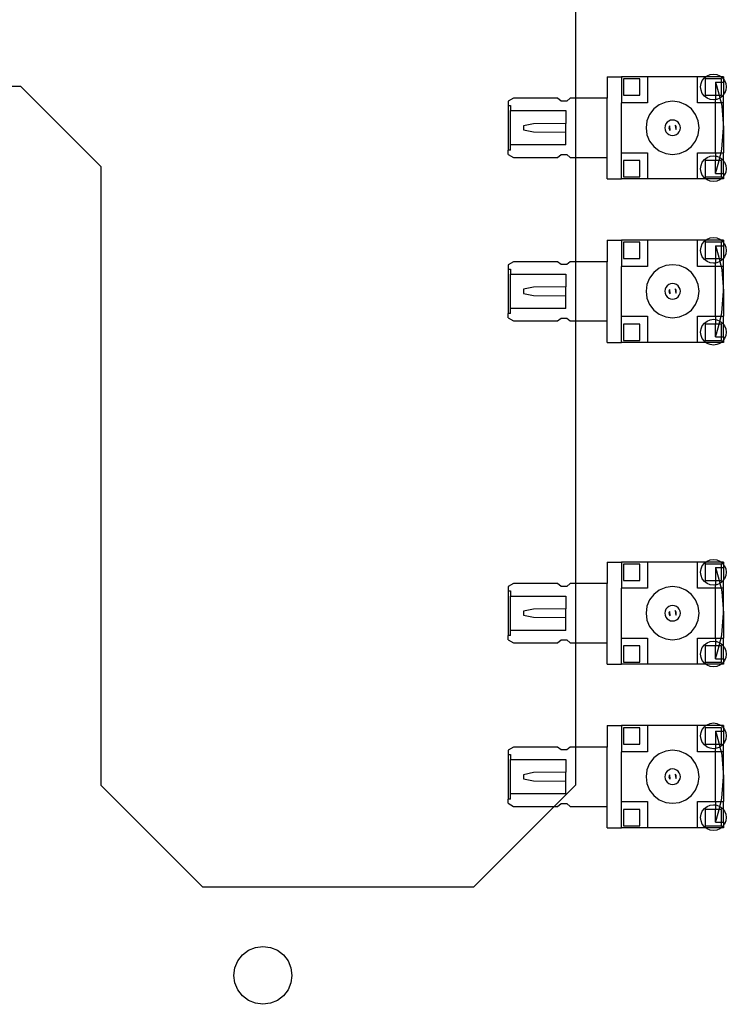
# Model space of a CAD drawing. Extents: x -270 to 272, y -152 to 146.
# Tile 3 of 256: x -167 to -123, y -80 to -19. Entities that reach past the tile are written whole.
import ezdxf

# ---------------------------------------------------------------- set-up
doc = ezdxf.new("R2010")
doc.units = 0
doc.layers.get('0').update_dxf_attribs({"linetype": 'CONTINUOUS'})

msp = doc.modelspace()

# ---------------------------------------------------------------- linework, layer by layer
for p, q in [((-132.099, -7.876), (-132.099, -23.873)), ((-130.123, -22.54), (-129.234, -22.54)), ((-130.123, -22.54), (-130.123, -23.873)), ((-127.608, -22.54), (-129.234, -22.54)), ((-129.234, -22.54), (-129.234, -24.165)), ((-124.509, -22.54), (-127.608, -22.54)), ((-127.608, -22.54), (-127.608, -24.165)), ((-124.509, -24.165), (-124.509, -22.54)), ((-123.994, -22.54), (-124.509, -22.54)), ((-124.211, -22.775), (-124.084, -22.609)), ((-124.084, -22.609), (-123.994, -22.54)), ((-123.994, -22.54), (-123.919, -22.482)), ((-123.043, -22.54), (-123.994, -22.54)), ((-123.919, -22.482), (-123.726, -22.402)), ((-123.726, -22.402), (-123.519, -22.375)), ((-123.519, -22.375), (-123.312, -22.402)), ((-123.312, -22.402), (-123.119, -22.482)), ((-123.119, -22.482), (-123.043, -22.54)), ((-122.884, -22.54), (-123.043, -22.54)), ((-123.043, -22.54), (-122.953, -22.609)), ((-122.953, -22.609), (-122.884, -22.699)), ((-122.884, -22.54), (-122.884, -22.699)), ((-186.519, -23.125), (-166.599, -23.125)), ((-166.599, -23.125), (-161.599, -28.125)), ((-128.091, -22.667), (-129.107, -22.667)), ((-129.107, -22.667), (-129.107, -23.683)), ((-128.091, -23.683), (-128.091, -22.667)), ((-124.319, -23.175), (-124.291, -22.968)), ((-124.291, -23.382), (-124.319, -23.175)), ((-124.291, -22.968), (-124.211, -22.775)), ((-123.011, -22.667), (-124.027, -22.667)), ((-124.027, -22.667), (-124.027, -23.683)), ((-123.392, -22.883), (-123.325, -23.078)), ((-123.392, -22.883), (-123.011, -22.883)), ((-123.392, -22.883), (-123.392, -23.683)), ((-123.325, -23.078), (-123.171, -23.683)), ((-123.011, -22.883), (-123.011, -22.667)), ((-123.011, -23.683), (-123.011, -22.883)), ((-123.011, -22.883), (-122.884, -22.883)), ((-122.884, -22.699), (-122.826, -22.775)), ((-122.884, -22.699), (-122.884, -22.883)), ((-122.884, -22.883), (-122.884, -23.65)), ((-122.826, -22.775), (-122.746, -22.968)), ((-122.746, -22.968), (-122.719, -23.175)), ((-122.719, -23.175), (-122.746, -23.382)), ((-129.107, -23.683), (-128.091, -23.683)), ((-124.211, -23.575), (-124.291, -23.382)), ((-124.084, -23.74), (-124.211, -23.575)), ((-123.919, -23.868), (-124.084, -23.74)), ((-124.027, -23.683), (-123.392, -23.683)), ((-123.392, -23.683), (-123.171, -23.683)), ((-123.392, -23.683), (-123.392, -23.958)), ((-123.171, -23.683), (-123.011, -23.683)), ((-123.171, -23.683), (-123.119, -23.868)), ((-122.953, -23.74), (-123.119, -23.868)), ((-122.884, -23.65), (-122.953, -23.74)), ((-122.826, -23.575), (-122.884, -23.65)), ((-122.884, -24.165), (-122.884, -23.65)), ((-122.746, -23.382), (-122.826, -23.575)), ((-135.94, -23.873), (-136.269, -24.064)), ((-136.269, -24.064), (-136.269, -24.33)), ((-136.269, -24.33), (-136.142, -24.33)), ((-136.269, -24.33), (-136.269, -27.099)), ((-136.142, -24.33), (-136.142, -24.648)), ((-133.209, -23.873), (-135.94, -23.873)), ((-132.993, -24.051), (-133.209, -23.873)), ((-132.637, -24.051), (-132.993, -24.051)), ((-132.421, -23.873), (-132.637, -24.051)), ((-132.099, -23.873), (-132.421, -23.873)), ((-130.123, -23.873), (-132.099, -23.873)), ((-132.099, -23.873), (-132.099, -27.556)), ((-130.123, -27.556), (-130.123, -23.873)), ((-127.608, -24.165), (-129.234, -24.165)), ((-129.234, -27.264), (-129.234, -24.165)), ((-126.884, -24.285), (-127.226, -24.547)), ((-126.486, -24.12), (-126.884, -24.285)), ((-126.059, -24.064), (-126.486, -24.12)), ((-125.631, -24.12), (-126.059, -24.064)), ((-125.233, -24.285), (-125.631, -24.12)), ((-124.891, -24.547), (-125.233, -24.285)), ((-123.392, -24.165), (-124.509, -24.165)), ((-123.726, -23.947), (-123.919, -23.868)), ((-123.519, -23.975), (-123.726, -23.947)), ((-123.392, -23.958), (-123.519, -23.975)), ((-123.312, -23.947), (-123.392, -23.958)), ((-123.392, -24.165), (-123.392, -23.958)), ((-123.049, -24.165), (-123.392, -24.165)), ((-123.392, -27.264), (-123.392, -24.165)), ((-123.119, -23.868), (-123.312, -23.947)), ((-123.119, -23.868), (-123.049, -24.165)), ((-123.049, -24.165), (-122.995, -24.378)), ((-122.884, -24.165), (-123.049, -24.165)), ((-122.995, -24.378), (-122.884, -25.715)), ((-122.884, -25.715), (-122.884, -24.165)), ((-136.142, -24.648), (-132.688, -24.648)), ((-136.142, -26.782), (-136.142, -24.648)), ((-132.688, -24.648), (-132.688, -25.439)), ((-127.488, -24.889), (-127.653, -25.287)), ((-127.226, -24.547), (-127.488, -24.889)), ((-124.629, -24.889), (-124.891, -24.547)), ((-124.464, -25.287), (-124.629, -24.889)), ((-134.695, -25.461), (-135.33, -25.588)), ((-135.33, -25.588), (-135.33, -25.842)), ((-135.33, -25.588), (-135.33, -25.837)), ((-135.33, -25.592), (-135.33, -25.837)), ((-135.33, -25.592), (-135.33, -25.842)), ((-135.33, -25.592), (-135.33, -25.837)), ((-135.33, -25.592), (-135.33, -25.825)), ((-135.33, -25.605), (-135.33, -25.825)), ((-135.33, -25.605), (-135.33, -25.837)), ((-135.33, -25.605), (-135.33, -25.825)), ((-135.33, -25.605), (-135.33, -25.805)), ((-135.33, -25.625), (-135.33, -25.805)), ((-135.33, -25.625), (-135.33, -25.805)), ((-135.33, -25.625), (-135.33, -25.825)), ((-135.33, -25.625), (-135.33, -25.805)), ((-135.33, -25.625), (-135.33, -25.778)), ((-135.33, -25.651), (-135.33, -25.778)), ((-135.33, -25.651), (-135.33, -25.805)), ((-135.33, -25.651), (-135.33, -25.778)), ((-135.33, -25.651), (-135.33, -25.748)), ((-135.33, -25.682), (-135.33, -25.778)), ((-132.688, -25.439), (-134.695, -25.461)), ((-132.688, -25.991), (-132.688, -25.439)), ((-127.653, -25.287), (-127.71, -25.715)), ((-126.525, -25.59), (-126.541, -25.715)), ((-126.477, -25.473), (-126.525, -25.59)), ((-126.4, -25.373), (-126.477, -25.473)), ((-126.3, -25.297), (-126.4, -25.373)), ((-126.184, -25.249), (-126.3, -25.297)), ((-126.279, -25.656), (-126.287, -25.715)), ((-126.257, -25.6), (-126.279, -25.656)), ((-126.257, -25.6), (-126.22, -25.876)), ((-126.059, -25.232), (-126.184, -25.249)), ((-125.934, -25.249), (-126.059, -25.232)), ((-125.817, -25.297), (-125.934, -25.249)), ((-125.861, -25.6), (-125.897, -25.553)), ((-125.897, -25.553), (-125.861, -25.829)), ((-125.838, -25.656), (-125.861, -25.6)), ((-125.83, -25.715), (-125.838, -25.656)), ((-125.717, -25.373), (-125.817, -25.297)), ((-125.641, -25.473), (-125.717, -25.373)), ((-125.593, -25.59), (-125.641, -25.473)), ((-125.576, -25.715), (-125.593, -25.59)), ((-124.408, -25.715), (-124.464, -25.287)), ((-135.33, -25.842), (-134.695, -25.969)), ((-134.695, -25.969), (-132.688, -25.991)), ((-132.688, -26.782), (-132.688, -25.991)), ((-127.71, -25.715), (-127.653, -26.142)), ((-127.653, -26.142), (-127.488, -26.54)), ((-126.541, -25.715), (-126.525, -25.84)), ((-126.525, -25.84), (-126.477, -25.956)), ((-126.477, -25.956), (-126.4, -26.056)), ((-126.4, -26.056), (-126.3, -26.133)), ((-126.3, -26.133), (-126.184, -26.181)), ((-126.287, -25.715), (-126.279, -25.774)), ((-126.279, -25.774), (-126.257, -25.829)), ((-126.257, -25.829), (-126.22, -25.876)), ((-126.184, -26.181), (-126.059, -26.197)), ((-126.059, -26.197), (-125.934, -26.181)), ((-125.934, -26.181), (-125.817, -26.133)), ((-125.861, -25.829), (-125.838, -25.774)), ((-125.838, -25.774), (-125.83, -25.715)), ((-125.817, -26.133), (-125.717, -26.056)), ((-125.717, -26.056), (-125.641, -25.956)), ((-125.641, -25.956), (-125.593, -25.84)), ((-125.593, -25.84), (-125.576, -25.715)), ((-124.629, -26.54), (-124.464, -26.142)), ((-124.464, -26.142), (-124.408, -25.715)), ((-122.995, -27.051), (-122.884, -25.715)), ((-122.884, -25.715), (-122.884, -27.264)), ((-132.688, -26.782), (-136.142, -26.782)), ((-136.142, -27.099), (-136.142, -26.782)), ((-127.488, -26.54), (-127.226, -26.882)), ((-127.226, -26.882), (-126.884, -27.145)), ((-125.233, -27.145), (-124.891, -26.882)), ((-124.891, -26.882), (-124.629, -26.54)), ((-136.142, -27.099), (-136.269, -27.099)), ((-136.269, -27.366), (-136.269, -27.099)), ((-136.269, -27.366), (-135.94, -27.556)), ((-133.209, -27.556), (-132.993, -27.378)), ((-132.993, -27.378), (-132.637, -27.378)), ((-132.637, -27.378), (-132.421, -27.556)), ((-129.234, -27.264), (-127.608, -27.264)), ((-129.234, -28.89), (-129.234, -27.264)), ((-127.608, -27.264), (-127.608, -28.89)), ((-126.884, -27.145), (-126.486, -27.309)), ((-126.486, -27.309), (-126.059, -27.366)), ((-126.059, -27.366), (-125.631, -27.309)), ((-125.631, -27.309), (-125.233, -27.145)), ((-124.509, -28.89), (-124.509, -27.264)), ((-124.509, -27.264), (-123.392, -27.264)), ((-123.919, -27.562), (-123.726, -27.482)), ((-123.726, -27.482), (-123.519, -27.455)), ((-123.519, -27.455), (-123.392, -27.471)), ((-123.392, -27.264), (-123.049, -27.264)), ((-123.392, -27.264), (-123.392, -27.471)), ((-123.392, -27.471), (-123.312, -27.482)), ((-123.392, -27.471), (-123.392, -27.747)), ((-123.312, -27.482), (-123.119, -27.562)), ((-123.119, -27.562), (-123.049, -27.264)), ((-123.049, -27.264), (-122.995, -27.051)), ((-123.049, -27.264), (-122.884, -27.264)), ((-122.884, -27.779), (-122.884, -27.264)), ((-161.599, -28.125), (-161.599, -66.555)), ((-135.94, -27.556), (-133.209, -27.556)), ((-132.421, -27.556), (-132.099, -27.556)), ((-132.099, -27.556), (-130.123, -27.556)), ((-132.099, -27.556), (-132.099, -34.033)), ((-130.123, -28.89), (-130.123, -27.556)), ((-128.091, -27.747), (-129.107, -27.747)), ((-129.107, -27.747), (-129.107, -28.763)), ((-128.091, -28.763), (-128.091, -27.747)), ((-124.319, -28.255), (-124.291, -28.048)), ((-124.291, -28.048), (-124.211, -27.855)), ((-124.211, -27.855), (-124.084, -27.689)), ((-124.084, -27.689), (-123.919, -27.562)), ((-124.027, -27.747), (-124.027, -28.763)), ((-123.392, -27.747), (-124.027, -27.747)), ((-123.171, -27.747), (-123.392, -27.747)), ((-123.392, -28.547), (-123.392, -27.747)), ((-123.325, -28.352), (-123.171, -27.747)), ((-123.171, -27.747), (-123.119, -27.562)), ((-123.011, -27.747), (-123.171, -27.747)), ((-123.119, -27.562), (-122.953, -27.689)), ((-123.011, -28.547), (-123.011, -27.747)), ((-122.953, -27.689), (-122.884, -27.779)), ((-122.884, -27.779), (-122.826, -27.855)), ((-122.884, -28.547), (-122.884, -27.779)), ((-122.826, -27.855), (-122.746, -28.048)), ((-122.746, -28.048), (-122.719, -28.255)), ((-124.291, -28.462), (-124.319, -28.255)), ((-124.211, -28.655), (-124.291, -28.462)), ((-124.084, -28.82), (-124.211, -28.655)), ((-123.392, -28.547), (-123.325, -28.352)), ((-123.392, -28.547), (-123.011, -28.547)), ((-123.011, -28.763), (-123.011, -28.547)), ((-123.011, -28.547), (-122.884, -28.547)), ((-122.884, -28.73), (-122.953, -28.82)), ((-122.884, -28.547), (-122.884, -28.73)), ((-122.826, -28.655), (-122.884, -28.73)), ((-122.884, -28.73), (-122.884, -28.89)), ((-122.746, -28.462), (-122.826, -28.655)), ((-122.719, -28.255), (-122.746, -28.462)), ((-130.123, -28.89), (-129.234, -28.89)), ((-127.608, -28.89), (-129.234, -28.89)), ((-129.107, -28.763), (-128.091, -28.763)), ((-124.509, -28.89), (-127.608, -28.89)), ((-123.994, -28.89), (-124.509, -28.89)), ((-123.994, -28.89), (-124.084, -28.82)), ((-124.027, -28.763), (-123.011, -28.763)), ((-123.919, -28.948), (-123.994, -28.89)), ((-123.043, -28.89), (-123.994, -28.89)), ((-123.726, -29.027), (-123.919, -28.948)), ((-123.519, -29.055), (-123.726, -29.027)), ((-123.312, -29.027), (-123.519, -29.055)), ((-123.119, -28.948), (-123.312, -29.027)), ((-123.043, -28.89), (-123.119, -28.948)), ((-122.953, -28.82), (-123.043, -28.89)), ((-122.884, -28.89), (-123.043, -28.89)), ((-130.123, -32.7), (-129.234, -32.7)), ((-130.123, -32.7), (-130.123, -34.033)), ((-127.608, -32.7), (-129.234, -32.7)), ((-129.234, -32.7), (-129.234, -34.325)), ((-128.091, -32.827), (-129.107, -32.827)), ((-129.107, -32.827), (-129.107, -33.843)), ((-128.091, -33.843), (-128.091, -32.827)), ((-124.509, -32.7), (-127.608, -32.7)), ((-127.608, -32.7), (-127.608, -34.325)), ((-124.509, -34.325), (-124.509, -32.7)), ((-123.994, -32.7), (-124.509, -32.7)), ((-124.291, -33.128), (-124.211, -32.935)), ((-124.211, -32.935), (-124.084, -32.769)), ((-124.084, -32.769), (-123.994, -32.7)), ((-123.011, -32.827), (-124.027, -32.827)), ((-124.027, -32.827), (-124.027, -33.843)), ((-123.994, -32.7), (-123.919, -32.642)), ((-123.043, -32.7), (-123.994, -32.7)), ((-123.919, -32.642), (-123.726, -32.562)), ((-123.726, -32.562), (-123.519, -32.535)), ((-123.519, -32.535), (-123.312, -32.562)), ((-123.312, -32.562), (-123.119, -32.642)), ((-123.119, -32.642), (-123.043, -32.7)), ((-122.884, -32.7), (-123.043, -32.7)), ((-123.043, -32.7), (-122.953, -32.769)), ((-123.011, -33.043), (-123.011, -32.827)), ((-122.953, -32.769), (-122.884, -32.859)), ((-122.884, -32.7), (-122.884, -32.859)), ((-122.884, -32.859), (-122.826, -32.935)), ((-122.884, -32.859), (-122.884, -33.043)), ((-122.826, -32.935), (-122.746, -33.128)), ((-124.319, -33.335), (-124.291, -33.128)), ((-124.291, -33.542), (-124.319, -33.335)), ((-124.211, -33.735), (-124.291, -33.542)), ((-123.392, -33.043), (-123.325, -33.238)), ((-123.392, -33.043), (-123.011, -33.043)), ((-123.392, -33.043), (-123.392, -33.843)), ((-123.325, -33.238), (-123.171, -33.843)), ((-123.011, -33.843), (-123.011, -33.043)), ((-123.011, -33.043), (-122.884, -33.043)), ((-122.884, -33.043), (-122.884, -33.81)), ((-122.746, -33.542), (-122.826, -33.735)), ((-122.746, -33.128), (-122.719, -33.335)), ((-122.719, -33.335), (-122.746, -33.542)), ((-135.94, -34.033), (-136.269, -34.224)), ((-136.269, -34.224), (-136.269, -34.49)), ((-133.209, -34.033), (-135.94, -34.033)), ((-132.993, -34.211), (-133.209, -34.033)), ((-132.637, -34.211), (-132.993, -34.211)), ((-132.421, -34.033), (-132.637, -34.211)), ((-132.099, -34.033), (-132.421, -34.033)), ((-130.123, -34.033), (-132.099, -34.033)), ((-132.099, -34.033), (-132.099, -37.716)), ((-130.123, -37.716), (-130.123, -34.033)), ((-129.107, -33.843), (-128.091, -33.843)), ((-126.059, -34.224), (-126.486, -34.28)), ((-125.631, -34.28), (-126.059, -34.224)), ((-124.084, -33.9), (-124.211, -33.735)), ((-123.919, -34.028), (-124.084, -33.9)), ((-124.027, -33.843), (-123.392, -33.843)), ((-123.726, -34.107), (-123.919, -34.028)), ((-123.519, -34.135), (-123.726, -34.107)), ((-123.392, -34.118), (-123.519, -34.135)), ((-123.392, -33.843), (-123.171, -33.843)), ((-123.392, -33.843), (-123.392, -34.118)), ((-123.312, -34.107), (-123.392, -34.118)), ((-123.392, -34.325), (-123.392, -34.118)), ((-123.119, -34.028), (-123.312, -34.107)), ((-123.171, -33.843), (-123.011, -33.843)), ((-123.171, -33.843), (-123.119, -34.028)), ((-122.953, -33.9), (-123.119, -34.028)), ((-123.119, -34.028), (-123.049, -34.325)), ((-122.884, -33.81), (-122.953, -33.9)), ((-122.826, -33.735), (-122.884, -33.81)), ((-122.884, -34.325), (-122.884, -33.81)), ((-136.269, -34.49), (-136.142, -34.49)), ((-136.269, -34.49), (-136.269, -37.259)), ((-136.142, -34.49), (-136.142, -34.808)), ((-136.142, -34.808), (-132.688, -34.808)), ((-136.142, -36.942), (-136.142, -34.808)), ((-132.688, -34.808), (-132.688, -35.599)), ((-127.608, -34.325), (-129.234, -34.325)), ((-129.234, -37.424), (-129.234, -34.325)), ((-127.226, -34.707), (-127.488, -35.049)), ((-126.884, -34.445), (-127.226, -34.707)), ((-126.486, -34.28), (-126.884, -34.445)), ((-125.233, -34.445), (-125.631, -34.28)), ((-124.891, -34.707), (-125.233, -34.445)), ((-124.629, -35.049), (-124.891, -34.707)), ((-123.392, -34.325), (-124.509, -34.325)), ((-123.049, -34.325), (-123.392, -34.325)), ((-123.392, -37.424), (-123.392, -34.325)), ((-123.049, -34.325), (-122.995, -34.538)), ((-122.884, -34.325), (-123.049, -34.325)), ((-122.995, -34.538), (-122.884, -35.875)), ((-122.884, -35.875), (-122.884, -34.325)), ((-127.653, -35.447), (-127.71, -35.875)), ((-127.488, -35.049), (-127.653, -35.447)), ((-126.3, -35.457), (-126.4, -35.533)), ((-126.184, -35.409), (-126.3, -35.457)), ((-126.059, -35.392), (-126.184, -35.409)), ((-125.934, -35.409), (-126.059, -35.392)), ((-125.817, -35.457), (-125.934, -35.409)), ((-125.717, -35.533), (-125.817, -35.457)), ((-124.464, -35.447), (-124.629, -35.049)), ((-124.408, -35.875), (-124.464, -35.447)), ((-134.695, -35.621), (-135.33, -35.748)), ((-135.33, -35.748), (-135.33, -36.002)), ((-135.33, -35.748), (-135.33, -35.997)), ((-135.33, -35.752), (-135.33, -35.997)), ((-135.33, -35.752), (-135.33, -36.002)), ((-135.33, -35.752), (-135.33, -35.997)), ((-135.33, -35.752), (-135.33, -35.985)), ((-135.33, -35.765), (-135.33, -35.985)), ((-135.33, -35.765), (-135.33, -35.997)), ((-135.33, -35.765), (-135.33, -35.985)), ((-135.33, -35.765), (-135.33, -35.965)), ((-135.33, -35.785), (-135.33, -35.965)), ((-135.33, -35.785), (-135.33, -35.965)), ((-135.33, -35.785), (-135.33, -35.985)), ((-135.33, -35.785), (-135.33, -35.965)), ((-135.33, -35.785), (-135.33, -35.938)), ((-135.33, -35.811), (-135.33, -35.938)), ((-135.33, -35.811), (-135.33, -35.965)), ((-135.33, -35.811), (-135.33, -35.938)), ((-135.33, -35.811), (-135.33, -35.908)), ((-135.33, -35.842), (-135.33, -35.938)), ((-135.33, -36.002), (-134.695, -36.129)), ((-132.688, -35.599), (-134.695, -35.621)), ((-132.688, -36.151), (-132.688, -35.599)), ((-127.71, -35.875), (-127.653, -36.302)), ((-126.525, -35.75), (-126.541, -35.875)), ((-126.541, -35.875), (-126.525, -36)), ((-126.477, -35.633), (-126.525, -35.75)), ((-126.525, -36), (-126.477, -36.116)), ((-126.4, -35.533), (-126.477, -35.633)), ((-126.279, -35.816), (-126.287, -35.875)), ((-126.287, -35.875), (-126.279, -35.934)), ((-126.257, -35.76), (-126.279, -35.816)), ((-126.279, -35.934), (-126.257, -35.989)), ((-126.257, -35.76), (-126.22, -36.036)), ((-126.257, -35.989), (-126.22, -36.036)), ((-125.861, -35.76), (-125.897, -35.713)), ((-125.897, -35.713), (-125.861, -35.989)), ((-125.838, -35.816), (-125.861, -35.76)), ((-125.861, -35.989), (-125.838, -35.934)), ((-125.83, -35.875), (-125.838, -35.816)), ((-125.838, -35.934), (-125.83, -35.875)), ((-125.641, -35.633), (-125.717, -35.533)), ((-125.593, -35.75), (-125.641, -35.633)), ((-125.641, -36.116), (-125.593, -36)), ((-125.576, -35.875), (-125.593, -35.75)), ((-125.593, -36), (-125.576, -35.875)), ((-124.464, -36.302), (-124.408, -35.875)), ((-122.995, -37.211), (-122.884, -35.875)), ((-122.884, -35.875), (-122.884, -37.424)), ((-134.695, -36.129), (-132.688, -36.151)), ((-132.688, -36.942), (-132.688, -36.151)), ((-127.653, -36.302), (-127.488, -36.7)), ((-127.488, -36.7), (-127.226, -37.042)), ((-126.477, -36.116), (-126.4, -36.216)), ((-126.4, -36.216), (-126.3, -36.293)), ((-126.3, -36.293), (-126.184, -36.341)), ((-126.184, -36.341), (-126.059, -36.357)), ((-126.059, -36.357), (-125.934, -36.341)), ((-125.934, -36.341), (-125.817, -36.293)), ((-125.817, -36.293), (-125.717, -36.216)), ((-125.717, -36.216), (-125.641, -36.116)), ((-124.891, -37.042), (-124.629, -36.7)), ((-124.629, -36.7), (-124.464, -36.302)), ((-136.142, -37.259), (-136.269, -37.259)), ((-136.269, -37.526), (-136.269, -37.259)), ((-132.688, -36.942), (-136.142, -36.942)), ((-136.142, -37.259), (-136.142, -36.942)), ((-127.226, -37.042), (-126.884, -37.305)), ((-126.884, -37.305), (-126.486, -37.469)), ((-125.631, -37.469), (-125.233, -37.305)), ((-125.233, -37.305), (-124.891, -37.042)), ((-123.049, -37.424), (-122.995, -37.211)), ((-136.269, -37.526), (-135.94, -37.716)), ((-135.94, -37.716), (-133.209, -37.716)), ((-133.209, -37.716), (-132.993, -37.538)), ((-132.993, -37.538), (-132.637, -37.538)), ((-132.637, -37.538), (-132.421, -37.716)), ((-132.421, -37.716), (-132.099, -37.716)), ((-132.099, -37.716), (-130.123, -37.716)), ((-132.099, -37.716), (-132.099, -54.033)), ((-130.123, -39.05), (-130.123, -37.716)), ((-129.234, -37.424), (-127.608, -37.424)), ((-129.234, -39.05), (-129.234, -37.424)), ((-128.091, -37.907), (-129.107, -37.907)), ((-129.107, -37.907), (-129.107, -38.923)), ((-128.091, -38.923), (-128.091, -37.907)), ((-127.608, -37.424), (-127.608, -39.05)), ((-126.486, -37.469), (-126.059, -37.526)), ((-126.059, -37.526), (-125.631, -37.469)), ((-124.509, -39.05), (-124.509, -37.424)), ((-124.509, -37.424), (-123.392, -37.424)), ((-124.211, -38.015), (-124.084, -37.849)), ((-124.084, -37.849), (-123.919, -37.722)), ((-124.027, -37.907), (-124.027, -38.923)), ((-123.392, -37.907), (-124.027, -37.907)), ((-123.919, -37.722), (-123.726, -37.642)), ((-123.726, -37.642), (-123.519, -37.615)), ((-123.519, -37.615), (-123.392, -37.631)), ((-123.392, -37.424), (-123.049, -37.424)), ((-123.392, -37.424), (-123.392, -37.631)), ((-123.392, -37.631), (-123.312, -37.642)), ((-123.392, -37.631), (-123.392, -37.907)), ((-123.171, -37.907), (-123.392, -37.907)), ((-123.392, -38.707), (-123.392, -37.907)), ((-123.325, -38.512), (-123.171, -37.907)), ((-123.312, -37.642), (-123.119, -37.722)), ((-123.171, -37.907), (-123.119, -37.722)), ((-123.011, -37.907), (-123.171, -37.907)), ((-123.119, -37.722), (-123.049, -37.424)), ((-123.119, -37.722), (-122.953, -37.849)), ((-123.049, -37.424), (-122.884, -37.424)), ((-123.011, -38.707), (-123.011, -37.907)), ((-122.953, -37.849), (-122.884, -37.939)), ((-122.884, -37.939), (-122.884, -37.424)), ((-124.319, -38.415), (-124.291, -38.208)), ((-124.291, -38.622), (-124.319, -38.415)), ((-124.291, -38.208), (-124.211, -38.015)), ((-123.392, -38.707), (-123.325, -38.512)), ((-122.884, -37.939), (-122.826, -38.015)), ((-122.884, -38.707), (-122.884, -37.939)), ((-122.826, -38.015), (-122.746, -38.208)), ((-122.746, -38.208), (-122.719, -38.415)), ((-122.719, -38.415), (-122.746, -38.622)), ((-130.123, -39.05), (-129.234, -39.05)), ((-127.608, -39.05), (-129.234, -39.05)), ((-129.107, -38.923), (-128.091, -38.923)), ((-124.509, -39.05), (-127.608, -39.05)), ((-123.994, -39.05), (-124.509, -39.05)), ((-124.211, -38.815), (-124.291, -38.622)), ((-124.084, -38.98), (-124.211, -38.815)), ((-123.994, -39.05), (-124.084, -38.98)), ((-124.027, -38.923), (-123.011, -38.923)), ((-123.919, -39.108), (-123.994, -39.05)), ((-123.043, -39.05), (-123.994, -39.05)), ((-123.726, -39.187), (-123.919, -39.108)), ((-123.392, -38.707), (-123.011, -38.707)), ((-123.119, -39.108), (-123.312, -39.187)), ((-123.043, -39.05), (-123.119, -39.108)), ((-122.953, -38.98), (-123.043, -39.05)), ((-122.884, -39.05), (-123.043, -39.05)), ((-123.011, -38.923), (-123.011, -38.707)), ((-123.011, -38.707), (-122.884, -38.707)), ((-122.884, -38.89), (-122.953, -38.98)), ((-122.884, -38.707), (-122.884, -38.89)), ((-122.826, -38.815), (-122.884, -38.89)), ((-122.884, -38.89), (-122.884, -39.05)), ((-122.746, -38.622), (-122.826, -38.815)), ((-123.519, -39.215), (-123.726, -39.187)), ((-123.312, -39.187), (-123.519, -39.215)), ((-123.919, -52.642), (-123.726, -52.562)), ((-123.726, -52.562), (-123.519, -52.535)), ((-123.519, -52.535), (-123.312, -52.562)), ((-123.312, -52.562), (-123.119, -52.642)), ((-130.123, -52.7), (-129.234, -52.7)), ((-130.123, -52.7), (-130.123, -54.033)), ((-127.608, -52.7), (-129.234, -52.7)), ((-129.234, -52.7), (-129.234, -54.325)), ((-128.091, -52.827), (-129.107, -52.827)), ((-129.107, -52.827), (-129.107, -53.843)), ((-128.091, -53.843), (-128.091, -52.827)), ((-124.509, -52.7), (-127.608, -52.7)), ((-127.608, -52.7), (-127.608, -54.325)), ((-124.509, -54.325), (-124.509, -52.7)), ((-123.994, -52.7), (-124.509, -52.7)), ((-124.319, -53.335), (-124.291, -53.128)), ((-124.291, -53.128), (-124.211, -52.935)), ((-124.211, -52.935), (-124.084, -52.769)), ((-124.084, -52.769), (-123.994, -52.7)), ((-123.011, -52.827), (-124.027, -52.827)), ((-124.027, -52.827), (-124.027, -53.843)), ((-123.994, -52.7), (-123.919, -52.642)), ((-123.043, -52.7), (-123.994, -52.7)), ((-123.392, -53.043), (-123.325, -53.238)), ((-123.392, -53.043), (-123.011, -53.043)), ((-123.392, -53.043), (-123.392, -53.843)), ((-123.119, -52.642), (-123.043, -52.7)), ((-123.043, -52.7), (-122.953, -52.769)), ((-122.884, -52.7), (-123.043, -52.7)), ((-123.011, -53.043), (-123.011, -52.827)), ((-123.011, -53.843), (-123.011, -53.043)), ((-123.011, -53.043), (-122.884, -53.043)), ((-122.953, -52.769), (-122.884, -52.859)), ((-122.884, -52.7), (-122.884, -52.859)), ((-122.884, -52.859), (-122.826, -52.935)), ((-122.884, -52.859), (-122.884, -53.043)), ((-122.884, -53.043), (-122.884, -53.81)), ((-122.826, -52.935), (-122.746, -53.128)), ((-122.746, -53.128), (-122.719, -53.335)), ((-124.291, -53.542), (-124.319, -53.335)), ((-124.211, -53.735), (-124.291, -53.542)), ((-124.084, -53.9), (-124.211, -53.735)), ((-123.325, -53.238), (-123.171, -53.843)), ((-122.884, -53.81), (-122.953, -53.9)), ((-122.826, -53.735), (-122.884, -53.81)), ((-122.884, -54.325), (-122.884, -53.81)), ((-122.746, -53.542), (-122.826, -53.735)), ((-122.719, -53.335), (-122.746, -53.542)), ((-135.94, -54.033), (-136.269, -54.224)), ((-136.269, -54.224), (-136.269, -54.49)), ((-133.209, -54.033), (-135.94, -54.033)), ((-132.993, -54.211), (-133.209, -54.033)), ((-132.637, -54.211), (-132.993, -54.211)), ((-132.421, -54.033), (-132.637, -54.211)), ((-132.099, -54.033), (-132.421, -54.033)), ((-130.123, -54.033), (-132.099, -54.033)), ((-132.099, -54.033), (-132.099, -57.716)), ((-130.123, -57.716), (-130.123, -54.033)), ((-127.608, -54.325), (-129.234, -54.325)), ((-129.234, -57.424), (-129.234, -54.325)), ((-129.107, -53.843), (-128.091, -53.843)), ((-126.884, -54.445), (-127.226, -54.707)), ((-126.486, -54.28), (-126.884, -54.445)), ((-126.059, -54.224), (-126.486, -54.28)), ((-125.631, -54.28), (-126.059, -54.224)), ((-125.233, -54.445), (-125.631, -54.28)), ((-124.891, -54.707), (-125.233, -54.445)), ((-123.392, -54.325), (-124.509, -54.325)), ((-123.919, -54.028), (-124.084, -53.9)), ((-124.027, -53.843), (-123.392, -53.843)), ((-123.726, -54.107), (-123.919, -54.028)), ((-123.519, -54.135), (-123.726, -54.107)), ((-123.392, -54.118), (-123.519, -54.135)), ((-123.392, -53.843), (-123.171, -53.843)), ((-123.392, -53.843), (-123.392, -54.118)), ((-123.312, -54.107), (-123.392, -54.118)), ((-123.392, -54.325), (-123.392, -54.118)), ((-123.049, -54.325), (-123.392, -54.325)), ((-123.392, -57.424), (-123.392, -54.325)), ((-123.119, -54.028), (-123.312, -54.107)), ((-123.171, -53.843), (-123.011, -53.843)), ((-123.171, -53.843), (-123.119, -54.028)), ((-122.953, -53.9), (-123.119, -54.028)), ((-123.119, -54.028), (-123.049, -54.325)), ((-122.884, -54.325), (-123.049, -54.325)), ((-123.049, -54.325), (-122.995, -54.538)), ((-122.884, -55.875), (-122.884, -54.325)), ((-136.269, -54.49), (-136.142, -54.49)), ((-136.269, -54.49), (-136.269, -57.259)), ((-136.142, -54.49), (-136.142, -54.808)), ((-136.142, -54.808), (-132.688, -54.808)), ((-136.142, -56.942), (-136.142, -54.808)), ((-132.688, -54.808), (-132.688, -55.599)), ((-127.488, -55.049), (-127.653, -55.447)), ((-127.226, -54.707), (-127.488, -55.049)), ((-124.629, -55.049), (-124.891, -54.707)), ((-124.464, -55.447), (-124.629, -55.049)), ((-122.995, -54.538), (-122.884, -55.875)), ((-134.695, -55.621), (-135.33, -55.748)), ((-132.688, -55.599), (-134.695, -55.621)), ((-132.688, -56.151), (-132.688, -55.599)), ((-127.653, -55.447), (-127.71, -55.875)), ((-126.477, -55.633), (-126.525, -55.75)), ((-126.4, -55.533), (-126.477, -55.633)), ((-126.3, -55.457), (-126.4, -55.533)), ((-126.184, -55.409), (-126.3, -55.457)), ((-126.059, -55.392), (-126.184, -55.409)), ((-125.934, -55.409), (-126.059, -55.392)), ((-125.817, -55.457), (-125.934, -55.409)), ((-125.717, -55.533), (-125.817, -55.457)), ((-125.641, -55.633), (-125.717, -55.533)), ((-125.593, -55.75), (-125.641, -55.633)), ((-124.408, -55.875), (-124.464, -55.447)), ((-135.33, -55.748), (-135.33, -56.002)), ((-135.33, -55.748), (-135.33, -55.997)), ((-135.33, -55.752), (-135.33, -55.997)), ((-135.33, -55.752), (-135.33, -56.002)), ((-135.33, -55.752), (-135.33, -55.997)), ((-135.33, -55.752), (-135.33, -55.985)), ((-135.33, -55.765), (-135.33, -55.985)), ((-135.33, -55.765), (-135.33, -55.997)), ((-135.33, -55.765), (-135.33, -55.985)), ((-135.33, -55.765), (-135.33, -55.965)), ((-135.33, -55.785), (-135.33, -55.965)), ((-135.33, -55.785), (-135.33, -55.965)), ((-135.33, -55.785), (-135.33, -55.985)), ((-135.33, -55.785), (-135.33, -55.965)), ((-135.33, -55.785), (-135.33, -55.938)), ((-135.33, -55.811), (-135.33, -55.938)), ((-135.33, -55.811), (-135.33, -55.965)), ((-135.33, -55.811), (-135.33, -55.938)), ((-135.33, -55.811), (-135.33, -55.908)), ((-135.33, -55.842), (-135.33, -55.938)), ((-135.33, -56.002), (-134.695, -56.129)), ((-134.695, -56.129), (-132.688, -56.151)), ((-132.688, -56.942), (-132.688, -56.151)), ((-127.71, -55.875), (-127.653, -56.302)), ((-126.525, -55.75), (-126.541, -55.875)), ((-126.541, -55.875), (-126.525, -56)), ((-126.525, -56), (-126.477, -56.116)), ((-126.477, -56.116), (-126.4, -56.216)), ((-126.4, -56.216), (-126.3, -56.293)), ((-126.279, -55.816), (-126.287, -55.875)), ((-126.287, -55.875), (-126.279, -55.934)), ((-126.257, -55.76), (-126.279, -55.816)), ((-126.279, -55.934), (-126.257, -55.989)), ((-126.257, -55.76), (-126.22, -56.036)), ((-126.257, -55.989), (-126.22, -56.036)), ((-125.861, -55.76), (-125.897, -55.713)), ((-125.897, -55.713), (-125.861, -55.989)), ((-125.838, -55.816), (-125.861, -55.76)), ((-125.861, -55.989), (-125.838, -55.934)), ((-125.83, -55.875), (-125.838, -55.816)), ((-125.838, -55.934), (-125.83, -55.875)), ((-125.817, -56.293), (-125.717, -56.216)), ((-125.717, -56.216), (-125.641, -56.116)), ((-125.641, -56.116), (-125.593, -56)), ((-125.576, -55.875), (-125.593, -55.75)), ((-125.593, -56), (-125.576, -55.875)), ((-124.464, -56.302), (-124.408, -55.875)), ((-122.995, -57.211), (-122.884, -55.875)), ((-122.884, -55.875), (-122.884, -57.424)), ((-127.653, -56.302), (-127.488, -56.7)), ((-127.488, -56.7), (-127.226, -57.042)), ((-126.3, -56.293), (-126.184, -56.341)), ((-126.184, -56.341), (-126.059, -56.357)), ((-126.059, -56.357), (-125.934, -56.341)), ((-125.934, -56.341), (-125.817, -56.293)), ((-124.891, -57.042), (-124.629, -56.7)), ((-124.629, -56.7), (-124.464, -56.302)), ((-136.142, -57.259), (-136.269, -57.259)), ((-136.269, -57.526), (-136.269, -57.259)), ((-132.688, -56.942), (-136.142, -56.942)), ((-136.142, -57.259), (-136.142, -56.942)), ((-129.234, -57.424), (-127.608, -57.424)), ((-129.234, -59.05), (-129.234, -57.424)), ((-127.608, -57.424), (-127.608, -59.05)), ((-127.226, -57.042), (-126.884, -57.305)), ((-126.884, -57.305), (-126.486, -57.469)), ((-126.486, -57.469), (-126.059, -57.526)), ((-126.059, -57.526), (-125.631, -57.469)), ((-125.631, -57.469), (-125.233, -57.305)), ((-125.233, -57.305), (-124.891, -57.042)), ((-124.509, -59.05), (-124.509, -57.424)), ((-124.509, -57.424), (-123.392, -57.424)), ((-123.392, -57.424), (-123.049, -57.424)), ((-123.392, -57.424), (-123.392, -57.631)), ((-123.119, -57.722), (-123.049, -57.424)), ((-123.049, -57.424), (-122.995, -57.211)), ((-123.049, -57.424), (-122.884, -57.424)), ((-122.884, -57.939), (-122.884, -57.424)), ((-136.269, -57.526), (-135.94, -57.716)), ((-135.94, -57.716), (-133.209, -57.716)), ((-133.209, -57.716), (-132.993, -57.538)), ((-132.993, -57.538), (-132.637, -57.538)), ((-132.637, -57.538), (-132.421, -57.716)), ((-132.421, -57.716), (-132.099, -57.716)), ((-132.099, -57.716), (-130.123, -57.716)), ((-132.099, -57.716), (-132.099, -64.193)), ((-130.123, -59.05), (-130.123, -57.716)), ((-128.091, -57.907), (-129.107, -57.907)), ((-129.107, -57.907), (-129.107, -58.923)), ((-128.091, -58.923), (-128.091, -57.907)), ((-124.291, -58.208), (-124.211, -58.015)), ((-124.211, -58.015), (-124.084, -57.849)), ((-124.084, -57.849), (-123.919, -57.722)), ((-124.027, -57.907), (-124.027, -58.923)), ((-123.392, -57.907), (-124.027, -57.907)), ((-123.919, -57.722), (-123.726, -57.642)), ((-123.726, -57.642), (-123.519, -57.615)), ((-123.519, -57.615), (-123.392, -57.631)), ((-123.392, -57.631), (-123.312, -57.642)), ((-123.392, -57.631), (-123.392, -57.907)), ((-123.171, -57.907), (-123.392, -57.907)), ((-123.392, -58.707), (-123.392, -57.907)), ((-123.325, -58.512), (-123.171, -57.907)), ((-123.312, -57.642), (-123.119, -57.722)), ((-123.171, -57.907), (-123.119, -57.722)), ((-123.011, -57.907), (-123.171, -57.907)), ((-123.119, -57.722), (-122.953, -57.849)), ((-123.011, -58.707), (-123.011, -57.907)), ((-122.953, -57.849), (-122.884, -57.939)), ((-122.884, -57.939), (-122.826, -58.015)), ((-122.884, -58.707), (-122.884, -57.939)), ((-122.826, -58.015), (-122.746, -58.208)), ((-124.319, -58.415), (-124.291, -58.208)), ((-124.291, -58.622), (-124.319, -58.415)), ((-124.211, -58.815), (-124.291, -58.622)), ((-123.392, -58.707), (-123.325, -58.512)), ((-123.392, -58.707), (-123.011, -58.707)), ((-123.011, -58.923), (-123.011, -58.707)), ((-123.011, -58.707), (-122.884, -58.707)), ((-122.884, -58.707), (-122.884, -58.89)), ((-122.746, -58.622), (-122.826, -58.815)), ((-122.746, -58.208), (-122.719, -58.415)), ((-122.719, -58.415), (-122.746, -58.622)), ((-130.123, -59.05), (-129.234, -59.05)), ((-127.608, -59.05), (-129.234, -59.05)), ((-129.107, -58.923), (-128.091, -58.923)), ((-124.509, -59.05), (-127.608, -59.05)), ((-123.994, -59.05), (-124.509, -59.05)), ((-124.084, -58.98), (-124.211, -58.815)), ((-123.994, -59.05), (-124.084, -58.98)), ((-124.027, -58.923), (-123.011, -58.923)), ((-123.919, -59.108), (-123.994, -59.05)), ((-123.043, -59.05), (-123.994, -59.05)), ((-123.726, -59.187), (-123.919, -59.108)), ((-123.519, -59.215), (-123.726, -59.187)), ((-123.312, -59.187), (-123.519, -59.215)), ((-123.119, -59.108), (-123.312, -59.187)), ((-123.043, -59.05), (-123.119, -59.108)), ((-122.953, -58.98), (-123.043, -59.05)), ((-122.884, -59.05), (-123.043, -59.05)), ((-122.884, -58.89), (-122.953, -58.98)), ((-122.826, -58.815), (-122.884, -58.89)), ((-122.884, -58.89), (-122.884, -59.05)), ((-130.123, -62.86), (-129.234, -62.86)), ((-130.123, -62.86), (-130.123, -64.193)), ((-127.608, -62.86), (-129.234, -62.86)), ((-129.234, -62.86), (-129.234, -64.485)), ((-128.091, -62.987), (-129.107, -62.987)), ((-129.107, -62.987), (-129.107, -64.003)), ((-128.091, -64.003), (-128.091, -62.987)), ((-124.509, -62.86), (-127.608, -62.86)), ((-127.608, -62.86), (-127.608, -64.485)), ((-124.509, -64.485), (-124.509, -62.86)), ((-123.994, -62.86), (-124.509, -62.86)), ((-124.211, -63.095), (-124.084, -62.929)), ((-124.084, -62.929), (-123.994, -62.86)), ((-123.011, -62.987), (-124.027, -62.987)), ((-124.027, -62.987), (-124.027, -64.003)), ((-123.994, -62.86), (-123.919, -62.802)), ((-123.043, -62.86), (-123.994, -62.86)), ((-123.919, -62.802), (-123.726, -62.722)), ((-123.726, -62.722), (-123.519, -62.695)), ((-123.519, -62.695), (-123.312, -62.722)), ((-123.312, -62.722), (-123.119, -62.802)), ((-123.119, -62.802), (-123.043, -62.86)), ((-123.043, -62.86), (-122.953, -62.929)), ((-122.884, -62.86), (-123.043, -62.86)), ((-123.011, -63.203), (-123.011, -62.987)), ((-122.953, -62.929), (-122.884, -63.019)), ((-122.884, -62.86), (-122.884, -63.019)), ((-124.319, -63.495), (-124.291, -63.288)), ((-124.291, -63.702), (-124.319, -63.495)), ((-124.291, -63.288), (-124.211, -63.095)), ((-123.392, -63.203), (-123.325, -63.398)), ((-123.392, -63.203), (-123.011, -63.203)), ((-123.392, -63.203), (-123.392, -64.003)), ((-123.325, -63.398), (-123.171, -64.003)), ((-123.011, -64.003), (-123.011, -63.203)), ((-123.011, -63.203), (-122.884, -63.203)), ((-122.884, -63.019), (-122.826, -63.095)), ((-122.884, -63.019), (-122.884, -63.203)), ((-122.884, -63.203), (-122.884, -63.97)), ((-122.826, -63.095), (-122.746, -63.288)), ((-122.746, -63.288), (-122.719, -63.495)), ((-122.719, -63.495), (-122.746, -63.702)), ((-135.94, -64.193), (-136.269, -64.384)), ((-133.209, -64.193), (-135.94, -64.193)), ((-132.993, -64.371), (-133.209, -64.193)), ((-132.421, -64.193), (-132.637, -64.371)), ((-132.099, -64.193), (-132.421, -64.193)), ((-130.123, -64.193), (-132.099, -64.193)), ((-132.099, -64.193), (-132.099, -66.555)), ((-130.123, -67.876), (-130.123, -64.193)), ((-129.107, -64.003), (-128.091, -64.003)), ((-124.211, -63.895), (-124.291, -63.702)), ((-124.084, -64.06), (-124.211, -63.895)), ((-123.919, -64.188), (-124.084, -64.06)), ((-124.027, -64.003), (-123.392, -64.003)), ((-123.726, -64.267), (-123.919, -64.188)), ((-123.392, -64.003), (-123.171, -64.003)), ((-123.392, -64.003), (-123.392, -64.278)), ((-123.119, -64.188), (-123.312, -64.267)), ((-123.171, -64.003), (-123.011, -64.003)), ((-123.171, -64.003), (-123.119, -64.188)), ((-122.953, -64.06), (-123.119, -64.188)), ((-123.119, -64.188), (-123.049, -64.485)), ((-122.884, -63.97), (-122.953, -64.06)), ((-122.826, -63.895), (-122.884, -63.97)), ((-122.884, -64.485), (-122.884, -63.97)), ((-122.746, -63.702), (-122.826, -63.895)), ((-136.269, -64.384), (-136.269, -64.65)), ((-136.269, -64.65), (-136.142, -64.65)), ((-136.269, -64.65), (-136.269, -67.419)), ((-136.142, -64.65), (-136.142, -64.968)), ((-132.637, -64.371), (-132.993, -64.371)), ((-127.608, -64.485), (-129.234, -64.485)), ((-129.234, -67.584), (-129.234, -64.485)), ((-126.884, -64.605), (-127.226, -64.867)), ((-126.486, -64.44), (-126.884, -64.605)), ((-126.059, -64.384), (-126.486, -64.44)), ((-125.631, -64.44), (-126.059, -64.384)), ((-125.233, -64.605), (-125.631, -64.44)), ((-124.891, -64.867), (-125.233, -64.605)), ((-123.392, -64.485), (-124.509, -64.485)), ((-123.519, -64.295), (-123.726, -64.267)), ((-123.392, -64.278), (-123.519, -64.295)), ((-123.312, -64.267), (-123.392, -64.278)), ((-123.392, -64.485), (-123.392, -64.278)), ((-123.049, -64.485), (-123.392, -64.485)), ((-123.392, -67.584), (-123.392, -64.485)), ((-123.049, -64.485), (-122.995, -64.698)), ((-122.884, -64.485), (-123.049, -64.485)), ((-122.995, -64.698), (-122.884, -66.035)), ((-122.884, -66.035), (-122.884, -64.485)), ((-136.142, -64.968), (-132.688, -64.968)), ((-136.142, -67.102), (-136.142, -64.968)), ((-132.688, -64.968), (-132.688, -65.759)), ((-127.488, -65.209), (-127.653, -65.607)), ((-127.226, -64.867), (-127.488, -65.209)), ((-124.629, -65.209), (-124.891, -64.867)), ((-124.464, -65.607), (-124.629, -65.209)), ((-134.695, -65.781), (-135.33, -65.908)), ((-135.33, -65.908), (-135.33, -66.162)), ((-135.33, -65.908), (-135.33, -66.157)), ((-135.33, -65.912), (-135.33, -66.157)), ((-135.33, -65.912), (-135.33, -66.162)), ((-135.33, -65.912), (-135.33, -66.157)), ((-135.33, -65.912), (-135.33, -66.145)), ((-135.33, -65.925), (-135.33, -66.145)), ((-135.33, -65.925), (-135.33, -66.157)), ((-135.33, -65.925), (-135.33, -66.145)), ((-135.33, -65.925), (-135.33, -66.125)), ((-135.33, -65.945), (-135.33, -66.125)), ((-135.33, -65.945), (-135.33, -66.125)), ((-135.33, -65.945), (-135.33, -66.145)), ((-135.33, -65.945), (-135.33, -66.125)), ((-135.33, -65.945), (-135.33, -66.098)), ((-135.33, -65.971), (-135.33, -66.098)), ((-135.33, -65.971), (-135.33, -66.125)), ((-135.33, -65.971), (-135.33, -66.098)), ((-135.33, -65.971), (-135.33, -66.068)), ((-135.33, -66.002), (-135.33, -66.098)), ((-132.688, -65.759), (-134.695, -65.781)), ((-132.688, -66.311), (-132.688, -65.759)), ((-127.653, -65.607), (-127.71, -66.035)), ((-127.71, -66.035), (-127.653, -66.462)), ((-126.525, -65.91), (-126.541, -66.035)), ((-126.541, -66.035), (-126.525, -66.16)), ((-126.477, -65.793), (-126.525, -65.91)), ((-126.4, -65.693), (-126.477, -65.793)), ((-126.3, -65.617), (-126.4, -65.693)), ((-126.184, -65.569), (-126.3, -65.617)), ((-126.279, -65.976), (-126.287, -66.035)), ((-126.287, -66.035), (-126.279, -66.094)), ((-126.257, -65.92), (-126.279, -65.976)), ((-126.257, -65.92), (-126.22, -66.196)), ((-126.059, -65.552), (-126.184, -65.569)), ((-125.934, -65.569), (-126.059, -65.552)), ((-125.817, -65.617), (-125.934, -65.569)), ((-125.861, -65.92), (-125.897, -65.873)), ((-125.897, -65.873), (-125.861, -66.149)), ((-125.838, -65.976), (-125.861, -65.92)), ((-125.83, -66.035), (-125.838, -65.976)), ((-125.838, -66.094), (-125.83, -66.035)), ((-125.717, -65.693), (-125.817, -65.617)), ((-125.641, -65.793), (-125.717, -65.693)), ((-125.593, -65.91), (-125.641, -65.793)), ((-125.576, -66.035), (-125.593, -65.91)), ((-125.593, -66.16), (-125.576, -66.035)), ((-124.408, -66.035), (-124.464, -65.607)), ((-124.464, -66.462), (-124.408, -66.035)), ((-122.995, -67.371), (-122.884, -66.035)), ((-122.884, -66.035), (-122.884, -67.584)), ((-161.599, -66.555), (-155.279, -72.875)), ((-135.33, -66.162), (-134.695, -66.289)), ((-134.695, -66.289), (-132.688, -66.311)), ((-133.42, -67.876), (-132.099, -66.555)), ((-132.688, -67.102), (-132.688, -66.311)), ((-127.653, -66.462), (-127.488, -66.86)), ((-126.525, -66.16), (-126.477, -66.276)), ((-126.477, -66.276), (-126.4, -66.376)), ((-126.4, -66.376), (-126.3, -66.453)), ((-126.3, -66.453), (-126.184, -66.501)), ((-126.279, -66.094), (-126.257, -66.149)), ((-126.257, -66.149), (-126.22, -66.196)), ((-126.184, -66.501), (-126.059, -66.517)), ((-126.059, -66.517), (-125.934, -66.501)), ((-125.934, -66.501), (-125.817, -66.453)), ((-125.861, -66.149), (-125.838, -66.094)), ((-125.817, -66.453), (-125.717, -66.376)), ((-125.717, -66.376), (-125.641, -66.276)), ((-125.641, -66.276), (-125.593, -66.16)), ((-124.629, -66.86), (-124.464, -66.462)), ((-132.688, -67.102), (-136.142, -67.102)), ((-136.142, -67.419), (-136.142, -67.102)), ((-127.488, -66.86), (-127.226, -67.202)), ((-127.226, -67.202), (-126.884, -67.465)), ((-125.233, -67.465), (-124.891, -67.202)), ((-124.891, -67.202), (-124.629, -66.86)), ((-138.419, -72.875), (-133.42, -67.876)), ((-136.142, -67.419), (-136.269, -67.419)), ((-136.269, -67.686), (-136.269, -67.419)), ((-136.269, -67.686), (-135.94, -67.876)), ((-135.94, -67.876), (-133.42, -67.876)), ((-133.42, -67.876), (-133.209, -67.876)), ((-133.209, -67.876), (-132.993, -67.698)), ((-132.993, -67.698), (-132.637, -67.698)), ((-132.637, -67.698), (-132.421, -67.876)), ((-132.421, -67.876), (-130.123, -67.876)), ((-130.123, -69.21), (-130.123, -67.876)), ((-129.234, -67.584), (-127.608, -67.584)), ((-129.234, -69.21), (-129.234, -67.584)), ((-127.608, -67.584), (-127.608, -69.21)), ((-126.884, -67.465), (-126.486, -67.629)), ((-126.486, -67.629), (-126.059, -67.686)), ((-126.059, -67.686), (-125.631, -67.629)), ((-125.631, -67.629), (-125.233, -67.465)), ((-124.509, -69.21), (-124.509, -67.584)), ((-124.509, -67.584), (-123.392, -67.584)), ((-124.084, -68.009), (-123.919, -67.882)), ((-123.919, -67.882), (-123.726, -67.802)), ((-123.726, -67.802), (-123.519, -67.775)), ((-123.519, -67.775), (-123.392, -67.791)), ((-123.392, -67.584), (-123.049, -67.584)), ((-123.392, -67.584), (-123.392, -67.791)), ((-123.392, -67.791), (-123.312, -67.802)), ((-123.392, -67.791), (-123.392, -68.067)), ((-123.312, -67.802), (-123.119, -67.882)), ((-123.171, -68.067), (-123.119, -67.882)), ((-123.119, -67.882), (-123.049, -67.584)), ((-123.119, -67.882), (-122.953, -68.009)), ((-123.049, -67.584), (-122.995, -67.371)), ((-123.049, -67.584), (-122.884, -67.584)), ((-122.884, -68.099), (-122.884, -67.584)), ((-128.091, -68.067), (-129.107, -68.067)), ((-129.107, -68.067), (-129.107, -69.083)), ((-128.091, -69.083), (-128.091, -68.067)), ((-124.319, -68.575), (-124.291, -68.368)), ((-124.291, -68.368), (-124.211, -68.175)), ((-124.211, -68.175), (-124.084, -68.009)), ((-124.027, -68.067), (-124.027, -69.083)), ((-123.392, -68.067), (-124.027, -68.067)), ((-123.171, -68.067), (-123.392, -68.067)), ((-123.392, -68.867), (-123.392, -68.067)), ((-123.325, -68.672), (-123.171, -68.067)), ((-123.011, -68.067), (-123.171, -68.067)), ((-123.011, -68.867), (-123.011, -68.067)), ((-122.953, -68.009), (-122.884, -68.099)), ((-122.884, -68.099), (-122.826, -68.175)), ((-122.884, -68.867), (-122.884, -68.099)), ((-122.826, -68.175), (-122.746, -68.368)), ((-122.746, -68.368), (-122.719, -68.575)), ((-129.107, -69.083), (-128.091, -69.083)), ((-124.291, -68.782), (-124.319, -68.575)), ((-124.211, -68.975), (-124.291, -68.782)), ((-124.084, -69.14), (-124.211, -68.975)), ((-124.027, -69.083), (-123.011, -69.083)), ((-123.392, -68.867), (-123.325, -68.672)), ((-123.392, -68.867), (-123.011, -68.867)), ((-123.011, -69.083), (-123.011, -68.867)), ((-123.011, -68.867), (-122.884, -68.867)), ((-122.884, -69.05), (-122.953, -69.14)), ((-122.884, -68.867), (-122.884, -69.05)), ((-122.826, -68.975), (-122.884, -69.05)), ((-122.884, -69.05), (-122.884, -69.21)), ((-122.746, -68.782), (-122.826, -68.975)), ((-122.719, -68.575), (-122.746, -68.782)), ((-130.123, -69.21), (-129.234, -69.21)), ((-127.608, -69.21), (-129.234, -69.21)), ((-124.509, -69.21), (-127.608, -69.21)), ((-123.994, -69.21), (-124.509, -69.21)), ((-123.994, -69.21), (-124.084, -69.14)), ((-123.919, -69.268), (-123.994, -69.21)), ((-123.043, -69.21), (-123.994, -69.21)), ((-123.726, -69.347), (-123.919, -69.268)), ((-123.519, -69.375), (-123.726, -69.347)), ((-123.312, -69.347), (-123.519, -69.375)), ((-123.119, -69.268), (-123.312, -69.347)), ((-123.043, -69.21), (-123.119, -69.268)), ((-122.953, -69.14), (-123.043, -69.21)), ((-122.884, -69.21), (-123.043, -69.21)), ((-155.279, -72.875), (-138.419, -72.875)), ((-152.791, -77.102), (-152.419, -76.816)), ((-152.419, -76.816), (-151.985, -76.636)), ((-151.985, -76.636), (-151.519, -76.575)), ((-151.519, -76.575), (-151.053, -76.636)), ((-151.053, -76.636), (-150.619, -76.816)), ((-150.619, -76.816), (-150.246, -77.102)), ((-153.257, -77.909), (-153.078, -77.475)), ((-153.078, -77.475), (-152.791, -77.102)), ((-150.246, -77.102), (-149.96, -77.475)), ((-149.96, -77.475), (-149.78, -77.909)), ((-153.319, -78.375), (-153.257, -77.909)), ((-149.78, -77.909), (-149.719, -78.375)), ((-153.257, -78.841), (-153.319, -78.375)), ((-153.078, -79.275), (-153.257, -78.841)), ((-149.78, -78.841), (-149.96, -79.275)), ((-149.719, -78.375), (-149.78, -78.841)), ((-152.791, -79.648), (-153.078, -79.275)), ((-149.96, -79.275), (-150.246, -79.648)), ((-152.419, -79.934), (-152.791, -79.648)), ((-151.985, -80.113), (-152.419, -79.934)), ((-151.519, -80.175), (-151.985, -80.113)), ((-151.053, -80.113), (-151.519, -80.175)), ((-150.619, -79.934), (-151.053, -80.113)), ((-150.246, -79.648), (-150.619, -79.934))]:
    msp.add_line(p, q)

doc.saveas('drawing.dxf')
